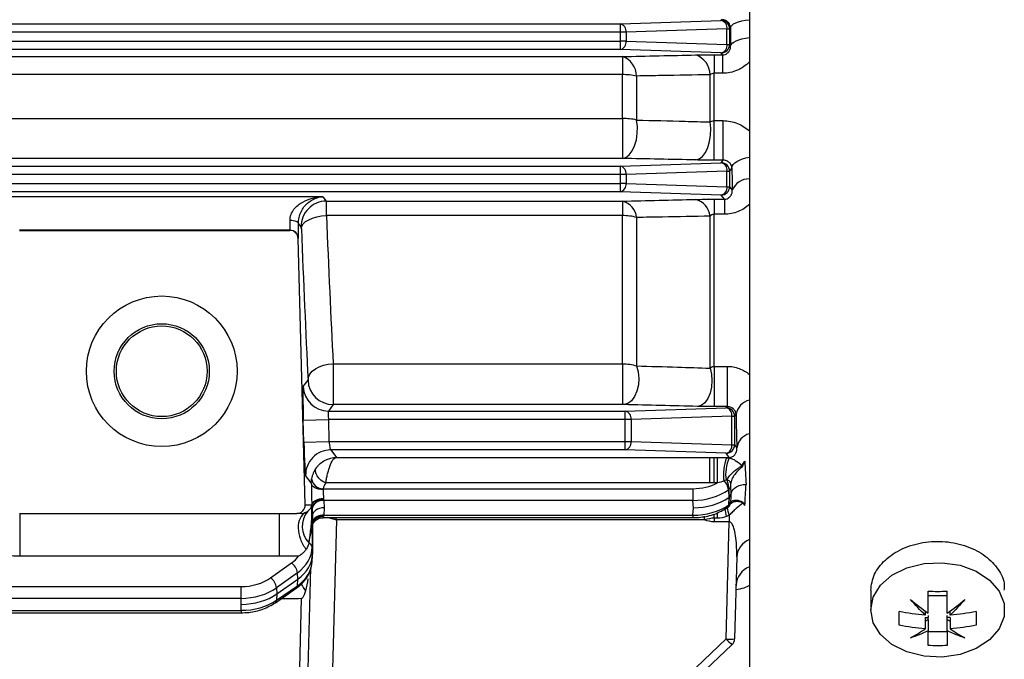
# Model space of a CAD drawing. Header units: millimetres. Extents: x -1087 to -132, y -334 to 655.
# Tile 55 of 63: x -243 to -184, y 48 to 86. Entities that reach past the tile are written whole.
import ezdxf

# ---------------------------------------------------------------- set-up
doc = ezdxf.new("R2010")
doc.units = ezdxf.units.MM

msp = doc.modelspace()

# ---------------------------------------------------------------- linework, layer by layer
at = {"color": 7, "linetype": 'Continuous', "lineweight": 25}
for p, q in [((-199.675, 184.423), (-199.675, 29.023)), ((-322.242, 85.99), (-207.382, 85.99)), ((-207.382, 85.99), (-201.356, 86.189)), ((-207.382, 85.49), (-207.382, 85.99)), ((-201.356, 86.189), (-201.317, 86.241)), ((-207.382, 85.49), (-322.242, 85.49)), ((-207.382, 84.956), (-207.382, 85.49)), ((-207.037, 85.49), (-207.382, 85.49)), ((-201.012, 85.69), (-207.037, 85.49)), ((-207.037, 85.49), (-207.037, 84.956)), ((-201.012, 84.756), (-201.012, 85.69)), ((-201.012, 85.69), (-200.856, 85.69)), ((-200.801, 85.763), (-200.856, 85.69)), ((-200.856, 85.69), (-200.856, 84.756)), ((-322.242, 84.956), (-207.382, 84.956)), ((-207.382, 84.456), (-207.382, 84.956)), ((-207.037, 84.956), (-207.382, 84.956)), ((-207.037, 84.956), (-201.012, 84.756)), ((-201.012, 84.756), (-200.856, 84.756)), ((-200.856, 84.756), (-200.792, 84.67)), ((-207.382, 84.456), (-322.242, 84.456)), ((-201.356, 84.256), (-207.382, 84.456)), ((-201.775, 84.142), (-201.271, 84.142)), ((-201.775, 84.142), (-201.775, 83.034)), ((-201.271, 84.142), (-201.356, 84.256)), ((-201.271, 84.142), (-201.271, 83.034)), ((-322.293, 84.035), (-207.258, 84.035)), ((-207.258, 84.035), (-207.258, 82.954)), ((-207.258, 82.954), (-322.293, 82.954)), ((-207.258, 80.334), (-207.258, 82.954)), ((-202.025, 80.127), (-202.025, 82.946)), ((-201.271, 83.034), (-201.775, 83.034)), ((-201.775, 80.203), (-201.775, 83.034)), ((-206.408, 82.871), (-206.408, 80.242)), ((-322.293, 80.334), (-207.258, 80.334)), ((-207.258, 80.334), (-207.258, 77.949)), ((-201.775, 77.843), (-201.775, 80.203)), ((-201.775, 80.203), (-201.241, 80.203)), ((-201.241, 77.843), (-201.241, 80.203)), ((-207.258, 77.949), (-322.293, 77.949)), ((-207.382, 77.49), (-201.356, 77.689)), ((-201.241, 77.843), (-201.775, 77.843)), ((-201.356, 77.689), (-201.241, 77.843)), ((-322.242, 77.49), (-207.382, 77.49)), ((-207.382, 76.99), (-207.382, 77.49)), ((-201.012, 77.19), (-207.037, 76.99)), ((-201.012, 76.256), (-201.012, 77.19)), ((-201.012, 77.19), (-200.856, 77.19)), ((-200.716, 77.376), (-200.856, 77.19)), ((-200.856, 77.19), (-200.856, 76.256)), ((-207.382, 76.99), (-322.242, 76.99)), ((-207.382, 76.456), (-207.382, 76.99)), ((-207.037, 76.99), (-207.382, 76.99)), ((-207.037, 76.99), (-207.037, 76.456)), ((-322.242, 76.456), (-207.382, 76.456)), ((-207.382, 75.956), (-322.242, 75.956)), ((-207.037, 76.456), (-207.382, 76.456)), ((-207.382, 75.956), (-207.382, 76.456)), ((-201.356, 75.756), (-207.382, 75.956)), ((-207.037, 76.456), (-201.012, 76.256)), ((-201.012, 76.256), (-200.856, 76.256)), ((-200.856, 76.256), (-200.7, 76.047)), ((-225.145, 75.65), (-245.273, 75.65)), ((-225.145, 75.65), (-224.945, 75.392)), ((-224.945, 75.392), (-207.258, 75.392)), ((-207.258, 75.392), (-207.258, 74.53)), ((-201.775, 75.507), (-201.169, 75.507)), ((-201.775, 75.507), (-201.775, 74.608)), ((-201.169, 75.507), (-201.356, 75.756)), ((-201.169, 75.507), (-201.169, 74.608)), ((-207.258, 74.53), (-224.938, 74.53)), ((-207.258, 65.675), (-207.258, 74.53)), ((-206.408, 74.418), (-206.408, 65.547)), ((-202.025, 65.41), (-202.025, 74.492)), ((-201.169, 74.608), (-201.775, 74.608)), ((-201.775, 65.517), (-201.775, 74.608)), ((-227.119, 73.651), (-243.273, 73.651)), ((-243.267, 73.647), (-227.125, 73.647)), ((-227.125, 73.647), (-227.119, 73.651)), ((-226.444, 73.854), (-226.608, 74.065)), ((-226.619, 73.164), (-226.625, 73.16)), ((-226.208, 57.236), (-226.625, 73.16)), ((-224.539, 65.675), (-207.258, 65.675)), ((-224.539, 65.675), (-224.539, 63.235)), ((-207.258, 65.675), (-207.258, 63.235)), ((-201.775, 65.517), (-201.009, 65.517)), ((-201.775, 65.517), (-201.775, 63.113)), ((-201.009, 65.517), (-201.009, 63.113)), ((-226.32, 64.305), (-226.038, 64.694)), ((-224.539, 63.235), (-224.821, 62.845)), ((-207.258, 63.235), (-224.539, 63.235)), ((-207.086, 62.845), (-201.06, 63.045)), ((-201.009, 63.113), (-201.775, 63.113)), ((-201.06, 63.045), (-201.009, 63.113)), ((-226.319, 62.306), (-224.82, 62.345)), ((-224.821, 62.845), (-207.086, 62.845)), ((-224.82, 62.345), (-224.785, 61.022)), ((-207.086, 62.345), (-224.82, 62.345)), ((-207.086, 62.345), (-207.086, 62.845)), ((-207.086, 61.022), (-207.086, 62.345)), ((-206.742, 62.345), (-207.086, 62.345)), ((-200.716, 62.545), (-206.742, 62.345)), ((-206.742, 62.345), (-206.742, 61.022)), ((-200.716, 60.822), (-200.716, 62.545)), ((-200.716, 62.545), (-200.56, 62.545)), ((-200.47, 62.666), (-200.56, 62.545)), ((-200.56, 62.545), (-200.56, 60.822)), ((-226.284, 60.982), (-226.319, 62.306)), ((-226.284, 60.982), (-224.785, 61.022)), ((-224.785, 61.022), (-207.086, 61.022)), ((-207.086, 61.022), (-206.742, 61.022)), ((-207.086, 60.522), (-207.086, 61.022)), ((-206.742, 61.022), (-200.716, 60.822)), ((-200.716, 60.822), (-200.56, 60.822)), ((-200.56, 60.822), (-200.425, 60.641)), ((-207.086, 60.522), (-224.682, 60.522)), ((-224.682, 60.522), (-224.334, 60.074)), ((-224.334, 60.074), (-202.045, 60.074)), ((-201.06, 60.322), (-207.086, 60.522)), ((-202.045, 58.547), (-202.045, 60.074)), ((-201.775, 60.075), (-200.875, 60.075)), ((-201.775, 60.071), (-201.775, 60.075)), ((-201.775, 60.071), (-201.573, 60.071)), ((-201.775, 58.547), (-201.775, 60.071)), ((-201.573, 58.547), (-201.573, 60.071)), ((-200.875, 60.075), (-201.06, 60.322)), ((-200.875, 60.041), (-200.875, 60.075)), ((-225.841, 58.546), (-226.181, 58.984)), ((-202.045, 58.547), (-224.981, 58.547)), ((-201.573, 58.547), (-201.775, 58.547)), ((-225.131, 58.205), (-203.043, 58.205)), ((-203.043, 58.205), (-203.043, 57.503)), ((-200.886, 58.165), (-200.921, 58.141)), ((-200.921, 58.141), (-200.897, 57.683)), ((-200.897, 57.683), (-200.921, 57.225)), ((-200.897, 57.683), (-200.862, 57.707)), ((-226.208, 57.236), (-225.809, 57.236)), ((-225.098, 57.503), (-225.075, 57.062)), ((-203.043, 57.503), (-225.098, 57.503)), ((-225.075, 57.062), (-225.098, 56.62)), ((-203.019, 57.062), (-203.043, 57.503)), ((-203.043, 56.62), (-203.019, 57.062)), ((-200.988, 57.074), (-200.927, 57.117)), ((-200.921, 57.225), (-200.886, 57.249)), ((-200.799, 57.389), (-200.8, 57.362)), ((-200.799, 57.383), (-200.8, 57.362)), ((-243.267, 56.723), (-226.708, 56.723)), ((-226.422, 56.723), (-226.708, 56.723)), ((-225.798, 57.009), (-225.797, 54.701)), ((-225.775, 56.567), (-225.797, 56.99)), ((-225.775, 56.567), (-225.775, 54.291)), ((-225.129, 56.474), (-203.043, 56.474)), ((-225.098, 56.62), (-203.043, 56.62)), ((-203.043, 56.62), (-203.043, 56.474)), ((-202.345, 56.334), (-202.345, 56.558)), ((-201.775, 56.442), (-201.775, 56.689)), ((-201.584, 56.442), (-201.584, 56.772)), ((-200.877, 56.613), (-200.877, 56.226)), ((-224.334, 56.334), (-224.682, 43.505)), ((-202.345, 56.334), (-224.334, 56.334)), ((-201.584, 56.442), (-201.775, 56.442)), ((-201.775, 56.442), (-201.775, 56.226)), ((-200.877, 56.226), (-201.775, 56.226)), ((-201.06, 49.223), (-200.877, 56.226)), ((-225.813, 55.799), (-225.99, 55.086)), ((-225.797, 54.701), (-225.775, 54.291)), ((-227.746, 54.177), (-243.245, 54.177)), ((-226.601, 54.177), (-227.746, 54.177)), ((-225.799, 53.804), (-225.777, 54.213)), ((-200.432, 54.133), (-200.56, 49.228)), ((-228.271, 52.877), (-227.028, 53.768)), ((-226.675, 53.179), (-227.918, 52.288)), ((-226.654, 52.791), (-226.675, 53.179)), ((-226.208, 40.723), (-225.873, 53.483)), ((-299.511, 52.352), (-230.04, 52.352)), ((-230.04, 51.65), (-230.04, 52.352)), ((-227.918, 51.538), (-226.675, 52.404)), ((-227.898, 51.913), (-226.654, 52.791)), ((-226.675, 52.404), (-226.654, 52.791)), ((-227.985, 51.387), (-226.742, 52.253)), ((-227.918, 52.288), (-227.898, 51.913)), ((-227.898, 51.913), (-227.918, 51.538)), ((-192.425, 52.135), (-192.425, 50.959)), ((-189, 51.829), (-187.85, 51.829)), ((-230.04, 51.65), (-299.511, 51.65)), ((-230.021, 51.291), (-230.04, 51.65)), ((-230.04, 50.933), (-230.021, 51.291)), ((-226.601, 51.626), (-227.746, 51.626)), ((-226.708, 40.723), (-226.422, 51.635)), ((-226.422, 51.635), (-226.601, 51.626)), ((-299.511, 50.933), (-230.04, 50.933)), ((-299.511, 50.787), (-230.04, 50.787)), ((-230.04, 50.933), (-230.04, 50.787)), ((-189.169, 50.899), (-189.169, 50.646)), ((-189, 50.628), (-189, 50.501)), ((-187.85, 50.501), (-187.85, 50.628)), ((-187.681, 50.646), (-187.681, 50.899)), ((-189.169, 50.501), (-189, 50.501)), ((-189.169, 50.501), (-189.169, 49.833)), ((-189.169, 50.281), (-189, 50.382)), ((-189, 50.382), (-189, 50.501)), ((-189, 50.382), (-189, 49.714)), ((-187.681, 50.501), (-187.85, 50.501)), ((-187.85, 50.382), (-187.85, 50.501)), ((-187.85, 50.382), (-187.681, 50.281)), ((-187.85, 49.714), (-187.85, 50.382)), ((-187.681, 50.501), (-187.681, 49.833)), ((-189, 49.67), (-187.85, 49.67)), ((-207.086, 43.505), (-201.06, 49.223)), ((-200.716, 48.878), (-206.742, 43.16))]:
    msp.add_line(p, q, dxfattribs=at)
at = {"color": 7, "linetype": 'Continuous', "lineweight": 25, "flags": 128}
for points in [[(-200.801, 85.763), (-200.776, 85.839), (-200.712, 85.914), (-200.613, 85.985), (-200.48, 86.051), (-200.315, 86.111), (-200.123, 86.163), (-199.908, 86.205), (-199.675, 86.238)], [(-200.792, 84.67), (-200.767, 84.75), (-200.704, 84.828), (-200.606, 84.903), (-200.473, 84.972), (-200.31, 85.035), (-200.12, 85.089), (-199.907, 85.134), (-199.675, 85.169)], [(-207.258, 77.949), (-207.047, 78.008), (-206.848, 78.16), (-206.671, 78.394), (-206.528, 78.699), (-206.426, 79.057), (-206.37, 79.448), (-206.364, 79.851), (-206.408, 80.242)], [(-202.875, 77.854), (-202.666, 77.913), (-202.469, 78.062), (-202.294, 78.294), (-202.152, 78.596), (-202.049, 78.95), (-201.992, 79.338), (-201.984, 79.738), (-202.025, 80.127)], [(-200.716, 77.376), (-200.693, 77.478), (-200.635, 77.578), (-200.544, 77.674), (-200.421, 77.764), (-200.27, 77.846), (-200.092, 77.918), (-199.893, 77.979), (-199.675, 78.027)], [(-227.107, 74.252), (-227.012, 74.249), (-226.92, 74.239), (-226.835, 74.223), (-226.76, 74.2), (-226.698, 74.172), (-226.651, 74.139), (-226.62, 74.103), (-226.608, 74.065)], [(-226.437, 73.752), (-226.405, 73.896), (-226.318, 74.036), (-226.179, 74.167), (-225.992, 74.283), (-225.766, 74.381), (-225.508, 74.457), (-225.228, 74.507), (-224.938, 74.53)], [(-226.038, 64.694), (-226.009, 64.878), (-225.923, 65.057), (-225.784, 65.223), (-225.597, 65.37), (-225.37, 65.493), (-225.112, 65.587), (-224.831, 65.648), (-224.539, 65.675)], [(-206.408, 65.547), (-206.315, 65.19), (-206.28, 64.8), (-206.307, 64.406), (-206.393, 64.034), (-206.532, 63.712), (-206.715, 63.46), (-206.928, 63.297), (-207.158, 63.233)], [(-202.025, 65.41), (-201.939, 65.053), (-201.909, 64.666), (-201.938, 64.277), (-202.025, 63.911), (-202.163, 63.594), (-202.342, 63.346), (-202.551, 63.186), (-202.775, 63.124)], [(-224.981, 58.547), (-225.129, 58.62), (-225.269, 58.718), (-225.392, 58.834), (-225.49, 58.963), (-225.558, 59.095), (-225.591, 59.224), (-225.589, 59.342), (-225.55, 59.442)], [(-225.142, 58.151), (-225.275, 58.158), (-225.404, 58.18), (-225.523, 58.216), (-225.628, 58.265), (-225.715, 58.325), (-225.781, 58.393), (-225.824, 58.468), (-225.841, 58.546)], [(-225.109, 57.605), (-225.245, 57.595), (-225.375, 57.571), (-225.496, 57.535), (-225.602, 57.488), (-225.689, 57.433), (-225.754, 57.371), (-225.794, 57.304), (-225.809, 57.236)], [(-225.109, 57.57), (-225.241, 57.565), (-225.369, 57.546), (-225.487, 57.513), (-225.592, 57.468), (-225.679, 57.412), (-225.745, 57.347), (-225.789, 57.275), (-225.808, 57.2)], [(-200.789, 57.364), (-200.796, 57.326), (-200.797, 57.323)], [(-192.425, 50.959), (-192.277, 51.722), (-191.843, 52.428), (-191.155, 53.026), (-190.265, 53.47), (-189.239, 53.728), (-188.152, 53.78), (-187.086, 53.624), (-186.118, 53.269), (-185.322, 52.744), (-184.756, 52.085), (-184.462, 51.344), (-184.462, 50.573), (-184.756, 49.832), (-185.322, 49.174), (-186.118, 48.648), (-187.086, 48.293), (-188.152, 48.137), (-189.239, 48.189), (-190.265, 48.447), (-191.155, 48.891), (-191.843, 49.489), (-192.277, 50.195), (-192.425, 50.959)]]:
    msp.add_lwpolyline(points, dxfattribs=at)
at = {"color": 7, "linetype": 'Continuous', "lineweight": 25}
for radius in [4.5, 2.841, 2.71]:
    msp.add_circle((-234.775, 65.223), radius, dxfattribs=at)
for centre, radius, start, end in [((-207.493, 85.544), 0.459, 353.17693, 75.9392), ((-201.468, 85.744), 0.459, 353.17693, 75.9392), ((-201.357, 85.689), 0.5, 0.06892, 89.94636), ((-207.493, 84.901), 0.459, 284.0608, 6.82307), ((-201.468, 84.701), 0.459, 284.0608, 6.82307), ((-201.357, 84.756), 0.5, 270.05364, 359.93108), ((-203.291, 82.936), 1.266, 0.44479, 70.8333), ((-207.661, 82.849), 1.253, 1.03021, 71.24171), ((-207.238, 78.752), 4.202, 78.60715, 90.273), ((-207.238, 76.534), 3.8, 77.37195, 90.29121), ((-201.468, 77.244), 0.459, 353.17693, 75.9392), ((-201.357, 77.189), 0.5, 0.06892, 89.94636), ((-207.493, 77.044), 0.459, 353.17693, 75.9392), ((-199.674, 75.609), 1.116, 90.06902, 156.86223), ((-207.493, 76.401), 0.459, 284.0608, 6.82307), ((-201.468, 76.201), 0.459, 284.0608, 6.82307), ((-201.357, 76.256), 0.5, 270.05364, 359.93108), ((-224.943, 73.891), 1.501, 90.05595, 181.42968), ((-207.554, 74.276), 1.155, 7.06479, 75.12583), ((-203.187, 74.369), 1.168, 6.04471, 74.51371), ((-207.24, 71.383), 3.147, 74.65986, 90.31826), ((-227.119, 73.151), 0.5, 1.52452, 89.9648), ((-224.82, 64.346), 1.501, 181.56761, 269.94859), ((-224.538, 64.735), 1.501, 181.56761, 269.94859), ((-201.172, 62.599), 0.459, 353.17693, 75.9392), ((-201.061, 62.544), 0.5, 0.06892, 89.94636), ((-199.454, 62.486), 1.031, 102.36992, 169.93988), ((-207.197, 62.4), 0.459, 353.17693, 75.9392), ((-199.397, 60.489), 1.039, 105.53051, 171.54882), ((-207.197, 60.967), 0.459, 284.0608, 6.82307), ((-201.172, 60.768), 0.459, 284.0608, 6.82307), ((-201.061, 60.823), 0.5, 270.05364, 359.93108), ((-224.681, 59.021), 1.501, 90.05595, 181.42968), ((-198.412, 59.077), 2.812, 159.58837, 188.47528), ((-198.713, 59.044), 2.38, 155.22349, 188.18496), ((-199.94, 60.026), 0.449, 246.39748, 254.29734), ((-225.165, 58.868), 0.664, 186.78607, 272.8758), ((-201.758, 58.036), 0.844, 7.1507, 47.96355), ((-201.057, 58.44), 0.289, 21.71208, 80.59161), ((-200.994, 58.33), 0.197, 303.33195, 354.47107), ((-225.146, 56.859), 0.678, 86.45428, 164.8707), ((-225.171, 56.873), 0.642, 83.56141, 167.76358), ((-225.166, 56.863), 0.644, 83.8949, 168.64655), ((-208.893, 54.706), 8.24, 13.37668, 16.74441), ((-201.102, 57.215), 0.182, 308.86762, 2.95081), ((-200.982, 57.406), 0.184, 301.3224, 354.7898), ((-200.162, 57.701), 0.379, 285.88365, 292.08311), ((-224.992, 55.945), 1.396, 139.19532, 225.07169), ((-225.171, 55.934), 0.69, 83.95276, 151.18243), ((-225.168, 55.927), 0.689, 84.20058, 151.79467), ((-225.195, 55.945), 0.652, 82.01732, 152.90136), ((-225.13, 55.85), 0.715, 88.29867, 154.55009), ((-225.148, 55.857), 0.685, 86.7407, 156.25719), ((-214.174, 54.1), 13.362, 10.53457, 12.59541), ((-226.122, 54.662), 0.328, 6.75366, 63.95045), ((-199.207, 54.027), 1.229, 112.3821, 175.04404), ((-227.53, 53.067), 0.863, 7.48808, 54.41131), ((-199.198, 52.337), 1.283, 111.84863, 175.31027), ((-228.773, 52.175), 0.863, 7.48808, 54.41131), ((-226.851, 52.392), 0.177, 308.0646, 3.78605), ((-228.094, 51.526), 0.177, 308.02928, 3.78914), ((-200.842, 52.81), 3.594, 266.51218, 274.48767), ((-197.326, 52.602), 5.036, 222.13749, 227.6863), ((-201.06, 49.241), 0.5, 313.5, 358.5)]:
    msp.add_arc(centre, radius, start, end, dxfattribs=at)
for centre, major_axis, ratio, start_param, end_param in [((-199.054, 106.723), (0, 69.95), 0.026186, 1.87511, 1.89153), ((-199.054, 106.723), (0, 69.95), 0.026186, 2.003731, 2.024763), ((-224.94, 73.693), (-0.005, 1.7), 0.003082, 5.226833, 6.248269), ((-227.159, 74.651), (-0.039, 1), 0.039232, 3.157502, 4.30016), ((-224.274, 106.723), (-1.754, 65.425), 0.026776, 2.084531, 2.248295), ((-227.125, 73.147), (-0.414, -0.281), 0.999517, 2.572062, 4.116226), ((-226.659, 74.664), (-0.039, 1.5), 0.026177, 3.15836, 4.301018), ((-226.439, 73.654), (-0.005, 0.2), 0.026177, 5.226156, 6.247593), ((-225.773, 106.683), (-1.754, 66.925), 0.026177, 2.084563, 2.248327), ((-226.266, 62.306), (-0.052, 2), 0.026177, 0.03422, 1.57011), ((-224.767, 62.345), (-0.053, 0.5), 0.103629, 0.02393, 1.559819), ((-199.054, 106.723), (0, 69.75), 0.026186, 2.254464, 2.2925), ((-226.232, 60.982), (-0.052, 2), 0.026177, 1.57011, 3.106), ((-224.733, 61.022), (-0.053, 0.5), 0.103629, 1.559819, 3.095709), ((-224.342, 58.585), (1.424, 0.481), 0.977933, 2.187878, 2.669078), ((-199.875, 106.723), (-1.813, 68.25), 0.026522, 2.327232, 2.35549), ((-225.797, 57.838), (-0.031, 1.2), 0.026177, 0.939073, 2.095946), ((-224.342, 58.097), (0.764, 0.25), 0.959381, 2.191259, 2.672459), ((-203.044, 59.998), (2.502, -0.002), 0.716781, 4.713484, 5.341371), ((-199.875, 106.723), (1.813, 68.25), 0.026522, 3.901033, 3.927695), ((-225.098, 57.856), (-0.032, 0.5), 0.062619, 0.935807, 2.09268), ((-203.044, 59.65), (3.001, 0.025), 0.715229, 4.706912, 5.49231), ((-203.019, 59.183), (3.002, 0), 0.706622, 4.712389, 5.497787), ((-226.708, 57.223), (-0.5, 0), 0.999657, 1.570796, 3.167773), ((-226.298, 57.223), (0.418, 0.379), 0.780421, 4.604397, 5.377212), ((-225.075, 56.567), (0.7, 0), 0.706622, 1.570796, 3.141593), ((-226.299, 57.856), (1.196, -0.387), 0.264636, 0.122431, 0.188167), ((-225.098, 57.856), (-0.032, 0.5), 0.062619, 2.329594, 2.352242), ((-203.044, 58.716), (3.001, -0.027), 0.698284, 4.719198, 5.504596), ((-226.298, 57.223), (0.019, 3.044), 0.16412, 3.873704, 4.651959), ((-226.299, 57.856), (-0.478, 0.926), 0.16075, 3.480362, 3.546098), ((-225.797, 57.838), (-0.031, 1.2), 0.026177, 2.33286, 2.355508), ((-225.098, 56.974), (0.032, 0.5), 0.062619, 3.147116, 3.671381), ((-226.299, 56.974), (1.196, -0.378), 0.273582, 6.266672, 6.332407), ((-225.098, 56.974), (0.032, 0.5), 0.062619, 3.908295, 3.930943), ((-228.798, 54.688), (3.001, 0.025), 0.715229, 5.49231, 6.277708), ((-228.798, 55.036), (2.502, -0.002), 0.716781, 5.498882, 5.784822), ((-228.777, 54.291), (3.002, 0), 0.706622, 5.497787, 6.283185), ((-228.798, 53.895), (3.001, -0.027), 0.698284, 5.504596, 6.289994), ((-230.041, 54.145), (2.502, -0.002), 0.716781, 4.713484, 5.498882), ((-230.041, 53.796), (3.001, 0.025), 0.715229, 4.706912, 5.49231), ((-230.021, 53.413), (3.002, 0), 0.706622, 4.712389, 5.497787), ((-230.041, 53.029), (3.001, -0.027), 0.698284, 4.719198, 5.504596)]:
    msp.add_ellipse(centre, major_axis=major_axis, ratio=ratio, start_param=start_param, end_param=end_param, dxfattribs=at)
for points, knots in [([(-200.801, 85.763), (-200.805, 85.867), (-200.842, 85.974), (-200.965, 86.112), (-201.018, 86.155), (-201.15, 86.219), (-201.231, 86.241), (-201.317, 86.241)], [0, 0, 0, 0, 0.5, 0.5, 0.75, 0.75, 1, 1, 1, 1]), ([(-202.875, 84.131), (-202.71, 84.135), (-202.535, 84.138), (-202.164, 84.141), (-201.97, 84.142), (-201.775, 84.142)], [0, 0, 0, 0, 0.5, 0.5, 1, 1, 1, 1]), ([(-201.271, 84.142), (-201.221, 84.142), (-201.172, 84.15), (-201.086, 84.177), (-201.048, 84.196), (-200.953, 84.258), (-200.91, 84.306), (-200.812, 84.455), (-200.788, 84.562), (-200.792, 84.67)], [0, 0, 0, 0, 0.125, 0.125, 0.25, 0.25, 0.5, 0.5, 1, 1, 1, 1]), ([(-199.675, 83.718), (-199.775, 83.612), (-199.885, 83.516), (-200.125, 83.348), (-200.257, 83.274), (-200.53, 83.156), (-200.672, 83.111), (-200.967, 83.049), (-201.119, 83.034), (-201.271, 83.034)], [0, 0, 0, 0, 0.25, 0.25, 0.5, 0.5, 0.75, 0.75, 1, 1, 1, 1]), ([(-202.025, 82.946), (-202.987, 82.929), (-203.949, 82.913), (-204.91, 82.897), (-205.409, 82.888), (-205.909, 82.88), (-206.408, 82.871)], [0, 0, 0, 0, 0.003400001, 0.003400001, 0.003400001, 0.00516695, 0.00516695, 0.00516695, 0.00516695]), ([(-201.775, 83.034), (-201.825, 83.034), (-201.873, 83.023), (-201.957, 82.992), (-201.993, 82.97), (-202.025, 82.946)], [0, 0, 0, 0, 0.5, 0.5, 1, 1, 1, 1]), ([(-206.408, 80.242), (-205.444, 80.216), (-204.481, 80.191), (-203.516, 80.166), (-203.02, 80.153), (-202.522, 80.14), (-202.025, 80.127)], [0, 0, 0, 0, 0.003400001, 0.003400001, 0.003400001, 0.005152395, 0.005152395, 0.005152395, 0.005152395]), ([(-202.025, 80.127), (-201.993, 80.148), (-201.956, 80.167), (-201.871, 80.194), (-201.824, 80.203), (-201.775, 80.203)], [0, 0, 0, 0, 0.5, 0.5, 1, 1, 1, 1]), ([(-201.241, 80.203), (-201.093, 80.203), (-200.948, 80.189), (-200.664, 80.134), (-200.522, 80.092), (-200.255, 79.985), (-200.128, 79.919), (-199.888, 79.765), (-199.776, 79.676), (-199.675, 79.58)], [0, 0, 0, 0, 0.25, 0.25, 0.5, 0.5, 0.75, 0.75, 1, 1, 1, 1]), ([(-201.775, 77.843), (-201.97, 77.843), (-202.16, 77.844), (-202.531, 77.848), (-202.71, 77.851), (-202.875, 77.854)], [0, 0, 0, 0, 0.5, 0.5, 1, 1, 1, 1]), ([(-200.716, 77.376), (-200.721, 77.47), (-200.753, 77.564), (-200.865, 77.697), (-200.913, 77.741), (-201.012, 77.795), (-201.049, 77.811), (-201.137, 77.835), (-201.188, 77.843), (-201.241, 77.843)], [0, 0, 0, 0, 0.5, 0.5, 0.75, 0.75, 0.875, 0.875, 1, 1, 1, 1]), ([(-201.169, 75.507), (-201.107, 75.507), (-201.048, 75.52), (-200.957, 75.556), (-200.922, 75.578), (-200.835, 75.645), (-200.797, 75.694), (-200.713, 75.841), (-200.694, 75.944), (-200.7, 76.047)], [0, 0, 0, 0, 0.125, 0.125, 0.25, 0.25, 0.5, 0.5, 1, 1, 1, 1]), ([(-227.107, 74.252), (-227.109, 74.307), (-227.105, 74.364), (-227.085, 74.48), (-227.07, 74.539), (-227.008, 74.709), (-226.947, 74.814), (-226.803, 75), (-226.719, 75.083), (-226.545, 75.225), (-226.453, 75.285), (-226.165, 75.445), (-225.967, 75.519), (-225.559, 75.62), (-225.352, 75.646), (-225.145, 75.65)], [0, 0, 0, 0, 0.0625, 0.0625, 0.125, 0.125, 0.25, 0.25, 0.375, 0.375, 0.5, 0.5, 0.75, 0.75, 1, 1, 1, 1]), ([(-226.608, 74.065), (-226.608, 74.119), (-226.606, 74.175), (-226.595, 74.292), (-226.585, 74.353), (-226.546, 74.533), (-226.505, 74.651), (-226.404, 74.866), (-226.343, 74.963), (-226.213, 75.132), (-226.144, 75.205), (-225.927, 75.398), (-225.775, 75.487), (-225.462, 75.611), (-225.304, 75.644), (-225.145, 75.65)], [0, 0, 0, 0, 0.0625, 0.0625, 0.125, 0.125, 0.25, 0.25, 0.375, 0.375, 0.5, 0.5, 0.75, 0.75, 1, 1, 1, 1]), ([(-202.875, 75.495), (-202.712, 75.499), (-202.538, 75.502), (-202.166, 75.506), (-201.972, 75.507), (-201.775, 75.507)], [0, 0, 0, 0, 0.5, 0.5, 1, 1, 1, 1]), ([(-199.675, 75.198), (-199.771, 75.107), (-199.876, 75.025), (-200.101, 74.881), (-200.224, 74.817), (-200.48, 74.714), (-200.612, 74.675), (-200.885, 74.622), (-201.027, 74.608), (-201.169, 74.608)], [0, 0, 0, 0, 0.25, 0.25, 0.5, 0.5, 0.75, 0.75, 1, 1, 1, 1]), ([(-202.025, 74.492), (-202.969, 74.476), (-203.912, 74.46), (-204.854, 74.444), (-205.372, 74.435), (-205.89, 74.426), (-206.408, 74.418)], [0, 0, 0, 0, 0.003400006, 0.003400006, 0.003400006, 0.005271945, 0.005271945, 0.005271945, 0.005271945]), ([(-201.775, 74.608), (-201.829, 74.608), (-201.88, 74.592), (-201.963, 74.548), (-201.996, 74.521), (-202.025, 74.492)], [0, 0, 0, 0, 0.5, 0.5, 1, 1, 1, 1]), ([(-206.408, 65.547), (-205.595, 65.521), (-204.78, 65.496), (-203.964, 65.47), (-203.319, 65.45), (-202.672, 65.43), (-202.025, 65.41)], [0, 0, 0, 0, 0.00300001, 0.00300001, 0.00300001, 0.00537358, 0.00537358, 0.00537358, 0.00537358]), ([(-202.025, 65.41), (-201.997, 65.436), (-201.965, 65.461), (-201.883, 65.502), (-201.831, 65.517), (-201.775, 65.517)], [0, 0, 0, 0, 0.5, 0.5, 1, 1, 1, 1]), ([(-201.009, 65.517), (-200.883, 65.517), (-200.759, 65.506), (-200.515, 65.462), (-200.394, 65.429), (-200.054, 65.304), (-199.848, 65.183), (-199.675, 65.039)], [0, 0, 0, 0, 0.25, 0.25, 0.5, 0.5, 1, 1, 1, 1]), ([(-201.775, 63.113), (-201.955, 63.113), (-202.13, 63.114), (-202.469, 63.118), (-202.629, 63.12), (-202.775, 63.124)], [0, 0, 0, 0, 0.5, 0.5, 1, 1, 1, 1]), ([(-200.47, 62.666), (-200.477, 62.747), (-200.507, 62.83), (-200.607, 62.952), (-200.65, 62.993), (-200.744, 63.049), (-200.78, 63.067), (-200.85, 63.091), (-200.876, 63.098), (-200.937, 63.109), (-200.972, 63.113), (-201.009, 63.113)], [0, 0, 0, 0, 0.5, 0.5, 0.75, 0.75, 0.875, 0.875, 0.9375, 0.9375, 1, 1, 1, 1]), ([(-200.875, 60.075), (-200.829, 60.075), (-200.787, 60.082), (-200.723, 60.101), (-200.699, 60.112), (-200.635, 60.145), (-200.605, 60.169), (-200.53, 60.24), (-200.499, 60.289), (-200.429, 60.437), (-200.416, 60.539), (-200.425, 60.641)], [0, 0, 0, 0, 0.0625, 0.0625, 0.125, 0.125, 0.25, 0.25, 0.5, 0.5, 1, 1, 1, 1]), ([(-225.55, 59.442), (-225.516, 59.487), (-225.479, 59.533), (-225.398, 59.621), (-225.354, 59.663), (-225.217, 59.782), (-225.116, 59.85), (-224.799, 60.014), (-224.567, 60.072), (-224.334, 60.074)], [0, 0, 0, 0, 0.125, 0.125, 0.25, 0.25, 0.5, 0.5, 1, 1, 1, 1]), ([(-224.981, 58.547), (-224.97, 58.613), (-224.957, 58.686), (-224.926, 58.846), (-224.908, 58.931), (-224.868, 59.105), (-224.846, 59.195), (-224.797, 59.367), (-224.771, 59.451), (-224.684, 59.691), (-224.62, 59.825), (-224.481, 60.015), (-224.407, 60.068), (-224.334, 60.074)], [0, 0, 0, 0, 0.125, 0.125, 0.25, 0.25, 0.375, 0.375, 0.5, 0.5, 0.75, 0.75, 1, 1, 1, 1]), ([(-200.875, 60.041), (-200.842, 60.033), (-200.814, 60.025), (-200.757, 60.005), (-200.728, 59.995), (-200.639, 59.959), (-200.578, 59.93), (-200.385, 59.827), (-200.246, 59.734), (-200.12, 59.614)], [0, 0, 0, 0, 0.125, 0.125, 0.25, 0.25, 0.5, 0.5, 1, 1, 1, 1]), ([(-201.01, 58.725), (-200.975, 58.814), (-200.92, 58.899), (-200.788, 59.062), (-200.712, 59.138), (-200.546, 59.282), (-200.456, 59.348), (-200.319, 59.444), (-200.272, 59.476), (-200.186, 59.54), (-200.145, 59.574), (-200.12, 59.614)], [0, 0, 0, 0, 0.25, 0.25, 0.5, 0.5, 0.75, 0.75, 0.875, 0.875, 1, 1, 1, 1]), ([(-200.062, 59.593), (-200.082, 59.552), (-200.113, 59.514), (-200.183, 59.438), (-200.222, 59.401), (-200.341, 59.287), (-200.421, 59.209), (-200.567, 59.035), (-200.63, 58.943), (-200.731, 58.746), (-200.768, 58.646), (-200.788, 58.547)], [0, 0, 0, 0, 0.125, 0.125, 0.25, 0.25, 0.5, 0.5, 0.75, 0.75, 1, 1, 1, 1]), ([(-200.062, 59.593), (-200.028, 59.662), (-199.996, 59.73), (-199.967, 59.798), (-199.961, 59.812), (-199.955, 59.825), (-199.95, 59.839), (-199.949, 59.841), (-199.948, 59.843), (-199.947, 59.845)], [0, 0, 0, 0, 0.0002904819, 0.0002904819, 0.0002904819, 0.000349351, 0.000349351, 0.000349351, 0.0003585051, 0.0003585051, 0.0003585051, 0.0003585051]), ([(-200.886, 58.165), (-200.89, 58.239), (-200.907, 58.335), (-200.955, 58.535), (-200.985, 58.635), (-201.01, 58.725)], [0, 0, 0, 0, 0.5, 0.5, 1, 1, 1, 1]), ([(-200.788, 58.547), (-200.796, 58.51), (-200.8, 58.468), (-200.802, 58.382), (-200.8, 58.341), (-200.799, 58.311)], [0, 0, 0, 0, 0.5, 0.5, 1, 1, 1, 1]), ([(-200.775, 57.849), (-200.77, 57.931), (-200.744, 58.012), (-200.65, 58.16), (-200.582, 58.228), (-200.417, 58.34), (-200.319, 58.386), (-200.106, 58.447), (-199.989, 58.463), (-199.875, 58.463)], [0, 0, 0, 0, 0.25, 0.25, 0.5, 0.5, 0.75, 0.75, 1, 1, 1, 1]), ([(-203.043, 56.474), (-202.887, 56.479), (-202.442, 56.495), (-201.706, 56.659), (-201.231, 56.934), (-200.988, 57.074)], [0, 0, 0, 0, 0.207596, 0.594984, 1, 1, 1, 1]), ([(-200.929, 57.12), (-200.925, 57.122), (-200.911, 57.127), (-200.894, 57.169), (-200.889, 57.222), (-200.886, 57.249)], [0, 0, 0, 0, 0.181173, 0.579296, 1, 1, 1, 1]), ([(-200.928, 57.118), (-200.924, 57.119), (-200.902, 57.132), (-200.872, 57.165), (-200.84, 57.208), (-200.823, 57.244), (-200.815, 57.266), (-200.812, 57.277), (-200.809, 57.285), (-200.806, 57.295), (-200.8, 57.311), (-200.795, 57.322)], [0, 0, 0, 0, 0.032323, 0.234307, 0.401003, 0.528163, 0.59643, 0.643724, 0.696534, 0.806492, 1, 1, 1, 1]), ([(-200.059, 57.336), (-200.19, 57.247), (-200.333, 57.139), (-200.541, 56.952), (-200.608, 56.887), (-200.707, 56.784), (-200.74, 56.749), (-200.806, 56.679), (-200.839, 56.643), (-200.877, 56.613)], [0, 0, 0, 0, 0.5, 0.5, 0.75, 0.75, 0.875, 0.875, 1, 1, 1, 1]), ([(-200.8, 57.313), (-200.799, 57.314), (-200.796, 57.334), (-200.805, 57.323), (-200.737, 57.354), (-200.705, 57.369)], [0, 0, 0, 0, 0.030753, 0.544909, 1, 1, 1, 1]), ([(-200.8, 57.362), (-200.8, 57.361), (-200.801, 57.35), (-200.801, 57.339), (-200.8, 57.333), (-200.795, 57.348), (-200.79, 57.362), (-200.789, 57.364)], [0, 0, 0, 0, 0.026412, 0.256062, 0.542047, 0.925692, 1, 1, 1, 1]), ([(-200.789, 57.364), (-200.768, 57.418), (-200.73, 57.452), (-200.628, 57.499), (-200.563, 57.512), (-200.414, 57.518), (-200.329, 57.51), (-200.199, 57.474), (-200.156, 57.459), (-200.077, 57.415), (-200.039, 57.386), (-200.02, 57.349)], [0, 0, 0, 0, 0.25, 0.25, 0.5, 0.5, 0.75, 0.75, 0.875, 0.875, 1, 1, 1, 1]), ([(-200.059, 57.336), (-200.073, 57.35), (-200.09, 57.368), (-200.178, 57.411), (-200.374, 57.44), (-200.587, 57.423), (-200.686, 57.373), (-200.703, 57.365)], [0, 0, 0, 0, 0.093086, 0.11849, 0.42617, 0.900889, 1, 1, 1, 1]), ([(-200.059, 57.336), (-200.02, 57.292), (-199.983, 57.246), (-199.947, 57.199), (-199.946, 57.197), (-199.944, 57.195), (-199.943, 57.193)], [0, 0, 0, 0, 0.000232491, 0.000232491, 0.000232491, 0.0002417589, 0.0002417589, 0.0002417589, 0.0002417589]), ([(-200.02, 57.349), (-199.994, 57.301), (-199.969, 57.251), (-199.946, 57.2), (-199.945, 57.197), (-199.944, 57.195), (-199.943, 57.193)], [0, 0, 0, 0, 0.0002339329, 0.0002339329, 0.0002339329, 0.0002434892, 0.0002434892, 0.0002434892, 0.0002434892]), ([(-243.245, 56.723), (-243.245, 56.723), (-243.245, 56.635), (-243.245, 56.311), (-243.245, 56.076), (-243.245, 55.537), (-243.245, 55.234), (-243.245, 54.658), (-243.245, 54.387), (-243.245, 54.177)], [0, 0, 0, 0, 0.25, 0.25, 0.5, 0.5, 0.75, 0.75, 1, 1, 1, 1]), ([(-227.746, 54.177), (-227.746, 54.208), (-227.746, 54.268), (-227.746, 54.369), (-227.746, 54.477), (-227.747, 54.592), (-227.747, 54.713), (-227.747, 54.84), (-227.748, 54.972), (-227.748, 55.107), (-227.747, 55.245), (-227.747, 55.386), (-227.746, 55.527), (-227.746, 55.668), (-227.746, 55.845), (-227.746, 56.046), (-227.747, 56.252), (-227.748, 56.423), (-227.747, 56.557), (-227.746, 56.652), (-227.746, 56.712), (-227.746, 56.719), (-227.746, 56.723)], [0, 0, 0, 0, 0.035056, 0.070762, 0.107071, 0.143949, 0.181357, 0.219239, 0.257534, 0.296288, 0.335595, 0.375541, 0.416216, 0.457732, 0.500208, 0.57705, 0.651186, 0.723315, 0.794098, 0.863822, 0.932465, 1, 1, 1, 1]), ([(-226.189, 56.774), (-226.327, 56.704), (-226.44, 56.583), (-226.591, 56.264), (-226.629, 56.067), (-226.621, 55.641), (-226.575, 55.411), (-226.411, 54.97), (-226.292, 54.759), (-226.149, 54.58)], [0, 0, 0, 0, 0.25, 0.25, 0.5, 0.5, 0.75, 0.75, 1, 1, 1, 1]), ([(-226.422, 56.723), (-226.413, 56.723), (-226.394, 56.723), (-226.369, 56.725), (-226.343, 56.728), (-226.317, 56.733), (-226.292, 56.739), (-226.266, 56.746), (-226.24, 56.754), (-226.214, 56.763), (-226.198, 56.77), (-226.189, 56.774)], [0, 0, 0, 0, 0.055544, 0.122129, 0.201845, 0.295911, 0.405067, 0.529783, 0.670375, 0.827061, 1, 1, 1, 1]), ([(-225.775, 56.035), (-225.77, 56.049), (-225.746, 56.116), (-225.653, 56.253), (-225.48, 56.393), (-225.287, 56.473), (-225.168, 56.465), (-225.13, 56.462)], [0, 0, 0, 0, 0.059575, 0.281736, 0.570723, 0.865383, 1, 1, 1, 1]), ([(-224.334, 56.334), (-224.337, 56.335), (-224.34, 56.336), (-224.346, 56.337), (-224.355, 56.34), (-224.377, 56.346), (-224.424, 56.359), (-224.528, 56.388), (-224.694, 56.434), (-224.824, 56.46), (-224.894, 56.474)], [0, 0, 0, 0, 0.0130259, 0.0165643, 0.0302559, 0.0627437, 0.1304088, 0.2738043, 0.6076443, 1, 1, 1, 1]), ([(-224.396, 56.474), (-224.376, 56.429), (-224.356, 56.383), (-224.335, 56.336), (-224.334, 56.334)], [0, 0, 0, 0, 0.958827, 1, 1, 1, 1]), ([(-200.432, 54.133), (-200.422, 54.502), (-200.435, 54.873), (-200.502, 55.423), (-200.532, 55.607), (-200.606, 55.875), (-200.635, 55.965), (-200.697, 56.089), (-200.72, 56.13), (-200.784, 56.201), (-200.828, 56.231), (-200.877, 56.226)], [0, 0, 0, 0, 0.5, 0.5, 0.75, 0.75, 0.875, 0.875, 0.9375, 0.9375, 1, 1, 1, 1]), ([(-243.245, 54.177), (-243.296, 54.177), (-243.398, 54.178), (-243.551, 54.176), (-243.704, 54.181), (-243.904, 54.205), (-244.099, 54.251), (-244.282, 54.316), (-244.456, 54.391), (-244.657, 54.499), (-244.869, 54.652), (-245.022, 54.797), (-245.133, 54.924), (-245.184, 54.992), (-245.21, 55.026)], [0, 0, 0, 0, 0.062522, 0.125045, 0.187117, 0.249897, 0.374208, 0.437133, 0.499876, 0.622377, 0.743859, 0.868474, 0.932729, 1, 1, 1, 1]), ([(-192.425, 52.135), (-192.381, 52.457), (-192.293, 53.1), (-191.604, 53.975), (-190.589, 54.648), (-189.322, 55.037), (-187.955, 55.092), (-186.645, 54.805), (-185.526, 54.214), (-184.764, 53.395), (-184.403, 52.656), (-184.46, 52.239), (-184.474, 52.139)], [0, 0, 0, 0, 0.107318, 0.214631, 0.322045, 0.429502, 0.536827, 0.644028, 0.751293, 0.858716, 0.966167, 1, 1, 1, 1]), ([(-226.149, 54.58), (-226.168, 54.553), (-226.203, 54.503), (-226.262, 54.434), (-226.321, 54.374), (-226.377, 54.323), (-226.43, 54.281), (-226.479, 54.246), (-226.512, 54.227), (-226.527, 54.218)], [0, 0, 0, 0, 0.199905, 0.380062, 0.540897, 0.682843, 0.806352, 0.911896, 1, 1, 1, 1]), ([(-226.742, 52.253), (-226.629, 52.34), (-226.309, 52.585), (-225.955, 53.079), (-225.806, 53.572), (-225.798, 53.837), (-225.796, 53.895)], [0, 0, 0, 0, 0.204745, 0.578995, 0.908254, 1, 1, 1, 1]), ([(-226.446, 52.496), (-226.424, 52.455), (-226.358, 52.331), (-226.257, 52.195), (-226.189, 52.105)], [0, 0, 0, 0, 0.334756, 1, 1, 1, 1]), ([(-199.675, 52.414), (-199.781, 52.359), (-200.019, 52.238), (-200.318, 52.186), (-200.484, 52.157)], [0, 0, 0, 0, 0.448201, 1, 1, 1, 1]), ([(-200.476, 52.443), (-200.476, 52.444), (-200.48, 52.501), (-200.417, 52.609), (-200.437, 52.591), (-200.44, 52.588)], [0, 0, 0, 0, 0.020337, 0.854134, 1, 1, 1, 1]), ([(-226.189, 52.105), (-226.202, 52.062), (-226.225, 51.981), (-226.264, 51.872), (-226.302, 51.782), (-226.341, 51.714), (-226.378, 51.663), (-226.409, 51.643), (-226.422, 51.635)], [0, 0, 0, 0, 0.253413, 0.470409, 0.651679, 0.798418, 0.912907, 1, 1, 1, 1]), ([(-230.04, 50.787), (-229.884, 50.792), (-229.439, 50.808), (-228.703, 50.972), (-228.228, 51.246), (-227.985, 51.387)], [0, 0, 0, 0, 0.2075964, 0.5949844, 1, 1, 1, 1])]:
    msp.add_open_spline(points, degree=3, knots=knots, dxfattribs=at)
for points in [[(-207.258, 84.035), (-205.798, 84.067), (-204.337, 84.099), (-202.875, 84.131)], [(-202.875, 77.854), (-204.337, 77.886), (-205.798, 77.917), (-207.258, 77.949)], [(-207.258, 75.392), (-205.8, 75.427), (-204.339, 75.461), (-202.875, 75.495)], [(-207.258, 65.675), (-206.959, 65.675), (-206.666, 65.631), (-206.408, 65.547)], [(-207.158, 63.233), (-207.187, 63.234), (-207.222, 63.235), (-207.258, 63.235)], [(-202.775, 63.124), (-204.241, 63.16), (-205.702, 63.197), (-207.158, 63.233)], [(-202.045, 60.074), (-201.957, 60.075), (-201.867, 60.075), (-201.775, 60.075)], [(-202.045, 60.074), (-201.957, 60.073), (-201.867, 60.071), (-201.775, 60.071)], [(-201.573, 60.071), (-201.39, 60.071), (-201.213, 60.069), (-201.047, 60.058)], [(-201.047, 60.058), (-200.988, 60.053), (-200.931, 60.048), (-200.875, 60.041)], [(-200.12, 59.614), (-200.059, 59.692), (-200.001, 59.769), (-199.947, 59.845)], [(-225.841, 58.546), (-225.843, 58.63), (-225.837, 58.711), (-225.824, 58.79)], [(-201.775, 58.547), (-201.865, 58.547), (-201.955, 58.547), (-202.045, 58.547)], [(-201.193, 58.663), (-201.316, 58.623), (-201.443, 58.584), (-201.573, 58.547)], [(-201.07, 58.705), (-201.111, 58.691), (-201.152, 58.677), (-201.193, 58.663)], [(-201.01, 58.725), (-201.029, 58.718), (-201.049, 58.711), (-201.07, 58.705)], [(-200.799, 58.311), (-200.791, 58.157), (-200.783, 58.003), (-200.775, 57.849)], [(-225.131, 58.205), (-225.138, 58.188), (-225.142, 58.171), (-225.142, 58.151)], [(-200.862, 57.707), (-200.87, 57.86), (-200.878, 58.013), (-200.886, 58.165)], [(-200.886, 57.249), (-200.878, 57.401), (-200.87, 57.554), (-200.862, 57.707)], [(-200.862, 57.707), (-200.809, 57.745), (-200.777, 57.796), (-200.775, 57.849)], [(-200.775, 57.849), (-200.783, 57.696), (-200.791, 57.542), (-200.799, 57.389)], [(-225.808, 57.2), (-225.808, 57.211), (-225.808, 57.223), (-225.809, 57.236)], [(-225.801, 57.036), (-225.807, 57.09), (-225.809, 57.145), (-225.808, 57.2)], [(-225.109, 57.605), (-225.108, 57.593), (-225.108, 57.581), (-225.109, 57.57)], [(-225.109, 57.57), (-225.109, 57.558), (-225.108, 57.546), (-225.104, 57.535)], [(-226.189, 56.774), (-226.125, 56.802), (-226.083, 56.832), (-226.049, 56.858)], [(-225.104, 56.59), (-225.108, 56.581), (-225.109, 56.572), (-225.109, 56.564)], [(-225.109, 56.564), (-225.108, 56.556), (-225.108, 56.548), (-225.109, 56.541)], [(-201.037, 56.543), (-201.21, 56.477), (-201.396, 56.442), (-201.584, 56.442)], [(-200.877, 56.613), (-200.929, 56.587), (-200.983, 56.564), (-201.037, 56.543)], [(-201.775, 56.442), (-201.971, 56.442), (-202.16, 56.395), (-202.345, 56.334)], [(-201.775, 56.226), (-201.972, 56.226), (-202.162, 56.263), (-202.345, 56.334)], [(-225.978, 54.957), (-226.011, 54.83), (-226.067, 54.703), (-226.149, 54.58)], [(-226.527, 54.218), (-226.551, 54.205), (-226.576, 54.191), (-226.601, 54.177)], [(-226.049, 52.816), (-226.083, 52.576), (-226.125, 52.338), (-226.189, 52.105)], [(-189, 50.766), (-189, 51.175), (-189, 51.613), (-189, 52.081)], [(-189, 52.081), (-188.617, 52.061), (-188.234, 52.061), (-187.85, 52.081)], [(-187.85, 50.766), (-187.85, 51.175), (-187.85, 51.613), (-187.85, 52.081)], [(-190.052, 51.59), (-189.707, 51.29), (-189.357, 51.016), (-189, 50.766)], [(-189.169, 50.646), (-189.469, 50.937), (-189.763, 51.251), (-190.052, 51.59)], [(-187.85, 50.766), (-187.493, 51.016), (-187.143, 51.29), (-186.799, 51.59)], [(-186.799, 51.59), (-187.088, 51.251), (-187.382, 50.937), (-187.681, 50.646)], [(-189.169, 50.646), (-189.698, 50.682), (-190.217, 50.753), (-190.725, 50.861)], [(-190.725, 50.048), (-190.725, 50.299), (-190.725, 50.57), (-190.725, 50.861)], [(-186.125, 50.861), (-186.634, 50.753), (-187.152, 50.682), (-187.681, 50.646)], [(-186.125, 50.861), (-186.125, 50.57), (-186.125, 50.299), (-186.125, 50.048)], [(-189.169, 49.833), (-189.698, 49.868), (-190.217, 49.94), (-190.725, 50.048)], [(-186.125, 50.048), (-186.634, 49.94), (-187.152, 49.868), (-187.681, 49.833)], [(-190.052, 49.29), (-189.763, 49.438), (-189.469, 49.619), (-189.169, 49.833)], [(-189, 49.714), (-189.357, 49.54), (-189.707, 49.399), (-190.052, 49.29)], [(-189, 48.828), (-189, 49.08), (-189, 49.375), (-189, 49.714)], [(-187.85, 49.714), (-187.85, 49.375), (-187.85, 49.08), (-187.85, 48.828)], [(-186.799, 49.29), (-187.143, 49.399), (-187.493, 49.54), (-187.85, 49.714)], [(-187.681, 49.833), (-187.382, 49.619), (-187.088, 49.438), (-186.799, 49.29)], [(-187.85, 48.828), (-188.234, 48.808), (-188.617, 48.808), (-189, 48.828)]]:
    msp.add_open_spline(points, degree=3, dxfattribs=at)

doc.saveas('drawing.dxf')
